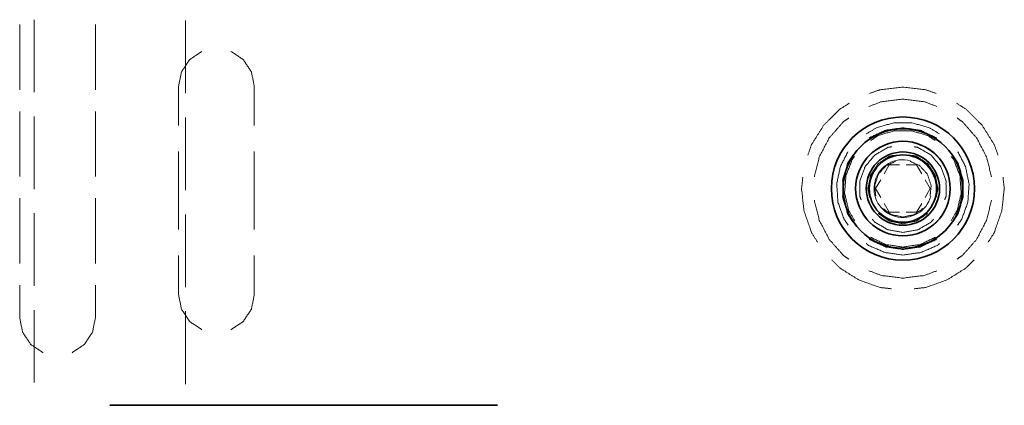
# Model space of a CAD drawing. Header units: millimetres. Extents: x 0 to 1189, y 0 to 841.
# Tile 10 of 84: x 143 to 184, y 300 to 316. Entities that reach past the tile are written whole.
import ezdxf

# ---------------------------------------------------------------- set-up
doc = ezdxf.new("R2010")
doc.units = ezdxf.units.MM
doc.layers.add('1', color=7, linetype='Continuous')

msp = doc.modelspace()

# ---------------------------------------------------------------- linework, layer by layer
at = {"layer": '1', "color": 251, "linetype": 'Continuous', "lineweight": 13}
for p, q in [((142.88, 315.595), (142.88, 312.867)), ((143.486, 315.799), (143.486, 312.759)), ((146.055, 315.595), (146.055, 312.867)), ((149.836, 312.722), (149.836, 315.767)), ((149.542, 313.007), (149.542, 311.371)), ((152.717, 313.007), (152.717, 311.371)), ((142.88, 311.957), (142.88, 309.229)), ((143.486, 311.745), (143.486, 308.705)), ((146.055, 311.957), (146.055, 309.229)), ((149.836, 308.661), (149.836, 311.706)), ((149.542, 310.28), (149.542, 307.008)), ((152.717, 310.28), (152.717, 307.008)), ((179.125, 309.344), (179.339, 309.715)), ((179.339, 309.715), (179.768, 309.715)), ((180.054, 309.715), (180.483, 309.715)), ((180.483, 309.715), (180.698, 309.344)), ((178.767, 308.725), (178.982, 309.096)), ((180.841, 309.096), (181.055, 308.725)), ((178.982, 308.353), (178.767, 308.725)), ((181.055, 308.725), (180.841, 308.353)), ((142.88, 308.32), (142.88, 305.592)), ((146.055, 308.32), (146.055, 305.592)), ((179.339, 307.734), (179.125, 308.106)), ((180.698, 308.106), (180.483, 307.734)), ((143.486, 307.691), (143.486, 304.651)), ((149.836, 304.6), (149.836, 307.645)), ((179.768, 307.734), (179.339, 307.734)), ((180.483, 307.734), (180.054, 307.734)), ((149.542, 305.918), (149.542, 304.282)), ((152.717, 305.918), (152.717, 304.282)), ((142.88, 304.682), (142.88, 303.318)), ((146.055, 304.682), (146.055, 303.318)), ((143.486, 303.637), (143.486, 300.596)), ((149.836, 300.539), (149.836, 303.584))]:
    msp.add_line(p, q, dxfattribs=at)
at = {"layer": '1', "color": 95, "linetype": 'Continuous', "lineweight": 35}
msp.add_line((146.661, 299.648), (162.911, 299.648), dxfattribs=at)
for radius in [3, 2.5]:
    msp.add_circle((179.911, 308.725), radius, dxfattribs=at)
at = {"layer": '1', "color": 253, "linetype": 'Continuous', "lineweight": 13}
msp.add_circle((179.911, 308.725), 1.988, dxfattribs=at)
at = {"layer": '1', "color": 214, "linetype": 'Continuous', "lineweight": 35}
for radius in [1.981, 1.536, 1.411]:
    msp.add_circle((179.911, 308.725), radius, dxfattribs=at)
at = {"layer": '1', "color": 214, "linetype": 'Continuous', "lineweight": 13}
msp.add_arc((179.911, 308.725), 1.21, 75, 345, dxfattribs=at)
at = {"layer": '1', "color": 251, "linetype": 'Continuous', "lineweight": 13}
for points, knots in [([(149.542, 313.007), (149.662, 313.614), (150.007, 314.129), (150.522, 314.473)], [0, 0, 0.333344, 0.66667, 1, 1]), ([(151.737, 314.473), (152.252, 314.129), (152.596, 313.614), (152.717, 313.007)], [0, 0, 0.333331, 0.666657, 1, 1]), ([(179.911, 312.975), (178.965, 312.868), (178.516, 312.711)], [0, 0, 0.666662, 1, 1]), ([(181.306, 312.711), (180.857, 312.868), (179.911, 312.975)], [0, 0, 0.333333, 1, 1]), ([(177.664, 312.301), (177.261, 312.047), (176.588, 311.375), (176.082, 310.569), (175.925, 310.12)], [0, 0, 0.166667, 0.5, 0.83333, 1, 1]), ([(179.911, 312.475), (179.014, 312.366), (178.485, 312.165)], [0, 0, 0.615388, 1, 1]), ([(181.337, 312.165), (180.809, 312.366), (179.911, 312.475)], [0, 0, 0.384612, 1, 1]), ([(183.897, 310.12), (183.74, 310.569), (183.234, 311.375), (182.561, 312.047), (182.158, 312.301)], [0, 0, 0.16667, 0.5, 0.833333, 1, 1]), ([(177.641, 311.681), (177.424, 311.532), (176.825, 310.855), (176.405, 310.054), (176.198, 309.213)], [0, 0, 0.089743, 0.397434, 0.705132, 1, 1]), ([(183.625, 309.213), (183.418, 310.054), (182.997, 310.855), (182.398, 311.532), (182.181, 311.681)], [0, 0, 0.294866, 0.602564, 0.910257, 1, 1]), ([(178.378, 311.017), (178.803, 311.276), (179.532, 311.48), (180.29, 311.48), (181.019, 311.276), (181.444, 311.017)], [0, 0, 0.152173, 0.384059, 0.615941, 0.847827, 1, 1]), ([(179.911, 311.275), (179.193, 311.171), (178.533, 310.87), (178.498, 310.84)], [0, 0, 0.484844, 0.969693, 1, 1]), ([(181.324, 310.84), (181.29, 310.87), (180.63, 311.171), (179.911, 311.275)], [0, 0, 0.030296, 0.515144, 1, 1]), ([(178.565, 310.74), (178.848, 310.933), (179.546, 311.148), (180.277, 311.148), (180.975, 310.933), (181.258, 310.74)], [0, 0, 0.119051, 0.373015, 0.626985, 0.880949, 1, 1]), ([(178.158, 308.256), (178.104, 308.406), (178.104, 309.043), (178.322, 309.642), (178.732, 310.131), (179.284, 310.449), (179.44, 310.477)], [0, 0, 0.055554, 0.277774, 0.499999, 0.722222, 0.944445, 1, 1]), ([(180.382, 310.477), (180.539, 310.449), (181.091, 310.131), (181.5, 309.642), (181.718, 309.043), (181.718, 308.406), (181.664, 308.256)], [0, 0, 0.055555, 0.27778, 0.500004, 0.722227, 0.944448, 1, 1]), ([(177.619, 307.194), (177.442, 307.445), (177.188, 308.159), (177.136, 308.915), (177.29, 309.656), (177.606, 310.266)], [0, 0, 0.0942, 0.326086, 0.55797, 0.789854, 1, 1]), ([(177.812, 310.127), (177.592, 309.784), (177.387, 309.088), (177.387, 308.362), (177.592, 307.665), (177.812, 307.322)], [0, 0, 0.136365, 0.378791, 0.621215, 0.863635, 1, 1]), ([(177.892, 307.374), (177.63, 307.829), (177.467, 308.542), (177.522, 309.27), (177.788, 309.95), (177.888, 310.075)], [0, 0, 0.182542, 0.436505, 0.690473, 0.94444, 1, 1]), ([(178.516, 308.35), (178.441, 308.725), (178.553, 309.287), (178.872, 309.764), (179.349, 310.083), (179.536, 310.12)], [0, 0, 0.166671, 0.416667, 0.666665, 0.916664, 1, 1]), ([(180.286, 310.12), (180.474, 310.083), (180.951, 309.764), (181.269, 309.287), (181.381, 308.725), (181.307, 308.35)], [0, 0, 0.083336, 0.333335, 0.583333, 0.833329, 1, 1]), ([(181.934, 310.075), (182.034, 309.95), (182.301, 309.27), (182.355, 308.542), (182.193, 307.829), (181.93, 307.374)], [0, 0, 0.05556, 0.309527, 0.563495, 0.817458, 1, 1]), ([(182.01, 307.322), (182.231, 307.665), (182.435, 308.362), (182.435, 309.088), (182.231, 309.784), (182.01, 310.127)], [0, 0, 0.136365, 0.378785, 0.621209, 0.863635, 1, 1]), ([(182.216, 310.266), (182.532, 309.656), (182.686, 308.915), (182.634, 308.159), (182.381, 307.445), (182.203, 307.194)], [0, 0, 0.210146, 0.44203, 0.673914, 0.9058, 1, 1]), ([(178.772, 308.418), (178.727, 308.849), (178.88, 309.32), (179.211, 309.688), (179.607, 309.864)], [0, 0, 0.233336, 0.499999, 0.766664, 1, 1]), ([(180.215, 309.864), (180.611, 309.688), (180.942, 309.32), (181.095, 308.849), (181.05, 308.418)], [0, 0, 0.233336, 0.499995, 0.766663, 1, 1]), ([(175.714, 309.198), (175.661, 308.725), (175.768, 307.779), (176.082, 306.881), (176.335, 306.478)], [0, 0, 0.166667, 0.500001, 0.833337, 1, 1]), ([(183.487, 306.478), (183.74, 306.881), (184.055, 307.779), (184.161, 308.725), (184.108, 309.198)], [0, 0, 0.166663, 0.499999, 0.833333, 1, 1]), ([(176.198, 308.236), (176.405, 307.395), (176.825, 306.594), (177.424, 305.918), (177.641, 305.768)], [0, 0, 0.294874, 0.602567, 0.910257, 1, 1]), ([(182.181, 305.768), (182.398, 305.918), (182.997, 306.594), (183.418, 307.395), (183.625, 308.236)], [0, 0, 0.089743, 0.397436, 0.705127, 1, 1]), ([(179.911, 307.255), (179.349, 307.367), (178.872, 307.685)], [0, 0, 0.499993, 1, 1]), ([(179.911, 307.534), (179.427, 307.637), (179.076, 307.892)], [0, 0, 0.533337, 1, 1]), ([(180.746, 307.892), (180.395, 307.637), (179.911, 307.534)], [0, 0, 0.466663, 1, 1]), ([(180.951, 307.685), (180.474, 307.367), (179.911, 307.255)], [0, 0, 0.499998, 1, 1]), ([(179.911, 306.89), (179.284, 307), (178.732, 307.319), (178.629, 307.441)], [0, 0, 0.444432, 0.888886, 1, 1]), ([(181.193, 307.441), (181.091, 307.319), (180.539, 307), (179.911, 306.89)], [0, 0, 0.111104, 0.555556, 1, 1]), ([(179.911, 305.943), (179.161, 306.047), (178.466, 306.348), (178.374, 306.423)], [0, 0, 0.463769, 0.927532, 1, 1]), ([(178.498, 306.609), (178.533, 306.58), (179.193, 306.278), (179.911, 306.175), (180.63, 306.278), (181.29, 306.58), (181.324, 306.609)], [0, 0, 0.015153, 0.257579, 0.499999, 0.742426, 0.984852, 1, 1]), ([(179.911, 306.274), (179.189, 306.383), (178.551, 306.69)], [0, 0, 0.507931, 1, 1]), ([(181.271, 306.69), (180.634, 306.383), (179.911, 306.274)], [0, 0, 0.492062, 1, 1]), ([(181.448, 306.423), (181.356, 306.348), (180.662, 306.047), (179.911, 305.943)], [0, 0, 0.072467, 0.536224, 1, 1]), ([(176.925, 305.738), (177.261, 305.402), (178.067, 304.896), (178.965, 304.581), (179.438, 304.528)], [0, 0, 0.166666, 0.499996, 0.833333, 1, 1]), ([(180.384, 304.528), (180.857, 304.581), (181.755, 304.896), (182.561, 305.402), (182.897, 305.738)], [0, 0, 0.166667, 0.500004, 0.833334, 1, 1]), ([(178.485, 305.284), (179.014, 305.084), (179.911, 304.975), (180.809, 305.084), (181.337, 305.284)], [0, 0, 0.192308, 0.5, 0.807692, 1, 1]), ([(150.522, 302.815), (150.007, 303.159), (149.662, 303.674), (149.542, 304.282)], [0, 0, 0.333331, 0.666666, 1, 1]), ([(152.717, 304.282), (152.596, 303.674), (152.252, 303.159), (151.737, 302.815)], [0, 0, 0.333333, 0.666669, 1, 1]), ([(143.86, 301.852), (143.345, 302.196), (143.001, 302.711), (142.88, 303.318)], [0, 0, 0.333334, 0.666669, 1, 1]), ([(146.055, 303.318), (145.934, 302.711), (145.59, 302.196), (145.075, 301.852)], [0, 0, 0.333331, 0.666666, 1, 1])]:
    msp.add_open_spline(points, degree=1, knots=knots, dxfattribs=at)

doc.saveas('drawing.dxf')
